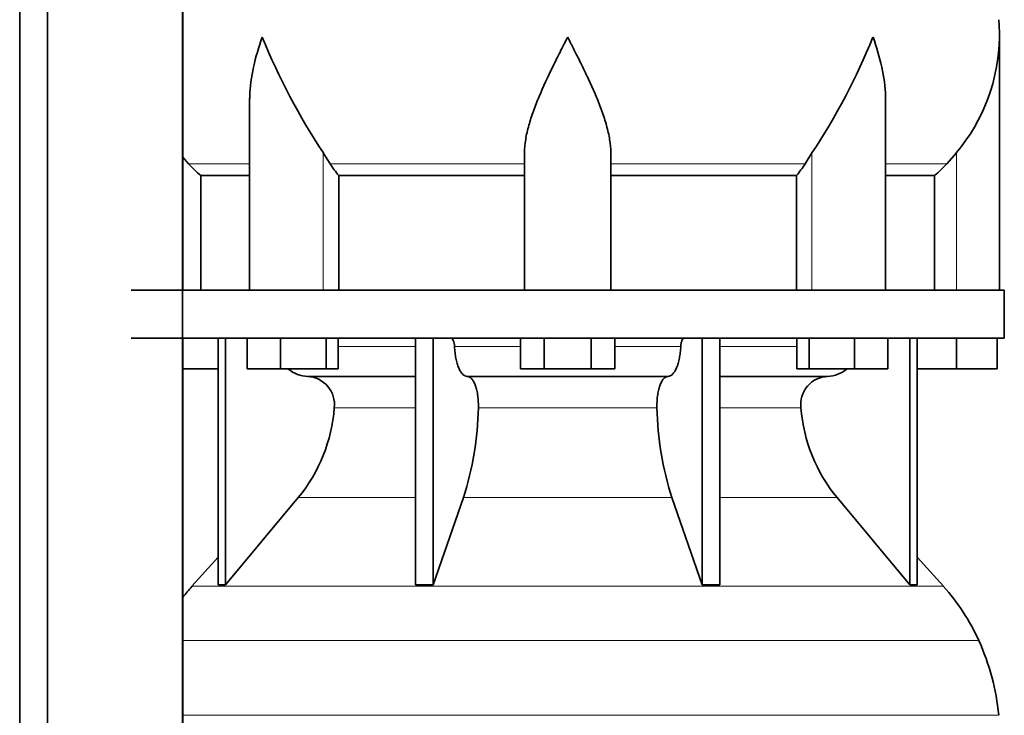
# Model space of a CAD drawing. Header units: millimetres. Extents: x 148 to 904, y -3418 to 2306.
# Tile 16 of 26: x 603 to 808, y -556 to -411. Entities that reach past the tile are written whole.
import ezdxf

# ---------------------------------------------------------------- set-up
doc = ezdxf.new("R2010")
doc.units = ezdxf.units.MM
doc.layers.add('MID_134-16', color=7, linetype='Continuous')
doc.layers.add('VSI134_DIFFUSORE', color=7, linetype='Continuous')

# ---------------------------------------------------------------- blocks, each defined once
blk = doc.blocks.new('SE3')
at = {"layer": 'MID_134-16', "color": 7, "linetype": 'Continuous', "lineweight": 35}
for p, q in [((603.09, 1727.68), (603.09, -608.82)), ((608.89, 1727.68), (608.89, -608.82)), ((637.02, -608.82), (637.02, 1727.68)), ((637.09, -467.32), (637.09, -332.32)), ((637.09, -608.82), (637.09, -477.32))]:
    blk.add_line(p, q, dxfattribs=at)
at = {"layer": 'VSI134_DIFFUSORE', "color": 7, "linetype": 'Continuous', "lineweight": 35}
for p, q in [((807.29, -467.32), (807.29, -414.58)), ((651.01, -427.96), (651.01, -467.32)), ((783.56, -467.32), (783.56, -427.96)), ((667.8, -441.02), (666.37, -438.72)), ((708.29, -467.32), (708.29, -438.72)), ((726.29, -467.32), (726.29, -438.72)), ((768.2, -438.72), (766.78, -441.02)), ((798.29, -438.72), (796.28, -441.02)), ((638.3, -441.02), (637.09, -439.64)), ((640.81, -443.46), (651.01, -443.46)), ((640.81, -467.32), (640.81, -443.46)), ((669.58, -443.46), (708.29, -443.46)), ((669.58, -467.32), (669.58, -443.46)), ((726.29, -443.46), (765, -443.46)), ((765, -443.46), (765, -467.32)), ((783.56, -443.46), (793.76, -443.46)), ((793.76, -443.46), (793.76, -467.32)), ((808.29, -467.32), (626.29, -467.32)), ((808.29, -477.32), (808.29, -467.32)), ((626.29, -477.32), (808.29, -477.32)), ((644.46, -477.32), (644.46, -528.77)), ((645.99, -477.32), (645.99, -528.77)), ((650.53, -483.72), (650.53, -477.32)), ((657.47, -483.72), (657.47, -477.32)), ((666.95, -483.72), (666.95, -477.32)), ((669.49, -483.72), (669.49, -477.32)), ((685.59, -477.32), (685.59, -528.77)), ((689.28, -477.32), (689.28, -528.77)), ((707.47, -483.72), (707.47, -477.32)), ((712.38, -483.72), (712.38, -477.32)), ((722.19, -483.72), (722.19, -477.32)), ((727.1, -483.72), (727.1, -477.32)), ((745.29, -477.32), (745.29, -528.77)), ((748.98, -477.32), (748.98, -528.77)), ((765.08, -483.72), (765.08, -477.32)), ((767.62, -483.72), (767.62, -477.32)), ((777.1, -483.72), (777.1, -477.32)), ((784.04, -483.72), (784.04, -477.32)), ((788.58, -477.32), (788.58, -528.77)), ((790.11, -477.32), (790.11, -528.77)), ((798.29, -483.72), (798.29, -477.32)), ((806.79, -483.72), (806.79, -477.32)), ((644.46, -483.72), (637.09, -483.72)), ((657.47, -483.72), (650.53, -483.72)), ((666.95, -483.72), (657.47, -483.72)), ((669.49, -483.72), (666.95, -483.72)), ((712.38, -483.72), (707.47, -483.72)), ((722.19, -483.72), (712.38, -483.72)), ((727.1, -483.72), (722.19, -483.72)), ((767.62, -483.72), (765.08, -483.72)), ((777.1, -483.72), (767.62, -483.72)), ((784.04, -483.72), (777.1, -483.72)), ((798.29, -483.72), (790.11, -483.72)), ((806.79, -483.72), (798.29, -483.72)), ((663.11, -485.32), (685.59, -485.32)), ((696.38, -485.32), (738.2, -485.32)), ((748.98, -485.32), (771.46, -485.32)), ((645.99, -528.77), (661.14, -510.56)), ((689.28, -528.77), (695.56, -510.56)), ((739.01, -510.56), (745.29, -528.77)), ((773.43, -510.56), (788.58, -528.77)), ((644.46, -523), (638.99, -529.07)), ((795.58, -529.07), (790.11, -523)), ((644.46, -528.77), (645.99, -528.77)), ((685.59, -528.77), (689.28, -528.77)), ((745.29, -528.77), (748.98, -528.77)), ((788.58, -528.77), (790.11, -528.77))]:
    blk.add_line(p, q, dxfattribs=at)
at = {"layer": 'VSI134_DIFFUSORE', "color": 4, "linetype": 'Continuous', "lineweight": 9}
for p, q in [((666.37, -467.32), (666.37, -438.72)), ((768.2, -467.32), (768.2, -438.72)), ((798.29, -467.32), (798.29, -438.72)), ((651.01, -441.02), (638.3, -441.02)), ((708.29, -441.02), (667.8, -441.02)), ((726.29, -441.02), (766.78, -441.02)), ((783.56, -441.02), (796.28, -441.02)), ((669.49, -479.09), (685.59, -479.09)), ((693.71, -479.09), (707.47, -479.09)), ((727.1, -479.09), (740.86, -479.09)), ((748.98, -479.09), (765.08, -479.09)), ((685.59, -491.86), (668.66, -491.86)), ((735.9, -491.86), (698.68, -491.86)), ((765.91, -491.86), (748.98, -491.86)), ((661.14, -510.56), (685.59, -510.56)), ((695.56, -510.56), (739.01, -510.56)), ((748.98, -510.56), (773.43, -510.56)), ((638.99, -529.07), (795.58, -529.07)), ((802.95, -540.33), (637.09, -540.33)), ((637.09, -555.96), (807.11, -555.96))]:
    blk.add_line(p, q, dxfattribs=at)
at = {"layer": 'VSI134_DIFFUSORE', "color": 7, "linetype": 'Continuous', "lineweight": 35}
for centre, radius, start, end in [((768.79, -414.59), 38.5, 359.9671, 5.4174), ((779.47, -363.65), 135.74, 202.0412, 213.5763), ((655.1, -363.65), 135.74, 326.4237, 337.9588), ((768.63, -413.92), 38.66, 320.0894, 359.0042), ((700.91, -418.8), 39.88, 213.8582, 218.2062), ((733.66, -418.8), 39.88, 321.7938, 326.1418), ((663.34, -478.64), 6.68, 230.2819, 268.0094), ((771.22, -478.63), 6.69, 272.0607, 309.722), ((662.83, -491.18), 5.87, 353.3223, 87.2173), ((771.72, -491.16), 5.85, 92.5772, 186.8833), ((635.35, -489.34), 33.4, 320.5472, 355.6594), ((633.72, -490.66), 64.97, 342.1602, 358.9354), ((802.36, -490.41), 66.48, 181.2569, 197.6475), ((799.32, -489.29), 33.51, 184.3996, 219.3938), ((671.69, -558.52), 44, 138, 141.8316), ((762.89, -558.52), 44, 24.4088, 42), ((758.33, -560.58), 49, 5.4174, 24.4088)]:
    blk.add_arc(centre, radius, start, end, dxfattribs=at)
for points, knots in [([(651.01, -427.97), (651.01, -427.64), (651.02, -427.32), (651.17, -422.95), (652.15, -418.74), (653.65, -414.59)], [0.4601729, 0.4601729, 0.4601729, 0.4601729, 0.5, 0.5, 1, 1, 1, 1]), ([(708.29, -438.72), (708.29, -437.8), (708.38, -436.87), (708.62, -435.42), (708.71, -434.93), (708.93, -433.96), (709.06, -433.47), (709.47, -431.99), (709.79, -431), (710.34, -429.5), (710.53, -428.99), (710.92, -427.97), (711.13, -427.46), (712.21, -424.9), (713.16, -422.86), (714.67, -419.77), (715.18, -418.75), (715.96, -417.19), (716.23, -416.67), (716.62, -415.89), (716.82, -415.5), (717.02, -415.11), (717.15, -414.85), (717.22, -414.72), (717.29, -414.59)], [0, 0, 0, 0, 0.125, 0.125, 0.1875, 0.1875, 0.25, 0.25, 0.375, 0.375, 0.4375, 0.4375, 0.5, 0.5, 0.75, 0.75, 0.875, 0.875, 0.9375, 0.9375, 0.96875, 0.984375, 0.984375, 1, 1, 1, 1]), ([(726.29, -438.72), (726.29, -437.8), (726.2, -436.87), (725.88, -434.97), (725.66, -434), (725.25, -432.52), (725.1, -432.02), (724.78, -431.02), (724.61, -430.52), (724.07, -429.01), (723.67, -428.01), (722.82, -425.98), (722.37, -424.96), (721.43, -422.91), (720.93, -421.87), (719.92, -419.79), (719.4, -418.76), (718.61, -417.2), (718.35, -416.68), (717.95, -415.9), (717.82, -415.63), (717.55, -415.11), (717.42, -414.85), (717.29, -414.59)], [0, 0, 0, 0, 0.125, 0.125, 0.25, 0.25, 0.3125, 0.3125, 0.375, 0.375, 0.5, 0.5, 0.625, 0.625, 0.75, 0.75, 0.875, 0.875, 0.9375, 0.9375, 0.96875, 0.96875, 1, 1, 1, 1]), ([(783.56, -427.97), (783.56, -427.64), (783.56, -427.32), (783.41, -422.95), (782.42, -418.74), (780.93, -414.59)], [0.4601729, 0.4601729, 0.4601729, 0.4601729, 0.5, 0.5, 1, 1, 1, 1]), ([(692.95, -477.32), (693, -477.32), (693.05, -477.33), (693.14, -477.37), (693.18, -477.4), (693.31, -477.53), (693.39, -477.66), (693.53, -477.99), (693.59, -478.18), (693.68, -478.61), (693.7, -478.85), (693.71, -479.09)], [0, 0, 0, 0, 0.125, 0.125, 0.25, 0.25, 0.5, 0.5, 0.75, 0.75, 1, 1, 1, 1]), ([(740.86, -479.09), (740.87, -478.85), (740.9, -478.62), (740.96, -478.29), (740.99, -478.19), (741.04, -478), (741.07, -477.91), (741.14, -477.74), (741.18, -477.67), (741.26, -477.55), (741.3, -477.49), (741.39, -477.4), (741.44, -477.37), (741.53, -477.33), (741.57, -477.32), (741.62, -477.32)], [0, 0, 0, 0, 0.25, 0.25, 0.375, 0.375, 0.5, 0.5, 0.625, 0.625, 0.75, 0.75, 0.875, 0.875, 1, 1, 1, 1]), ([(696.38, -485.32), (696.22, -485.32), (696.05, -485.28), (695.81, -485.16), (695.73, -485.11), (695.58, -485), (695.5, -484.93), (695.27, -484.71), (695.12, -484.52), (694.84, -484.07), (694.71, -483.82), (694.47, -483.26), (694.36, -482.94), (694.16, -482.27), (694.07, -481.91), (693.92, -481.16), (693.86, -480.76), (693.77, -479.94), (693.73, -479.52), (693.71, -479.09)], [0, 0, 0, 0, 0.125, 0.125, 0.1875, 0.1875, 0.25, 0.25, 0.375, 0.375, 0.5, 0.5, 0.625, 0.625, 0.75, 0.75, 0.875, 0.875, 1, 1, 1, 1]), ([(740.86, -479.09), (740.84, -479.52), (740.81, -479.94), (740.74, -480.55), (740.71, -480.75), (740.65, -481.14), (740.61, -481.34), (740.5, -481.91), (740.41, -482.26), (740.27, -482.77), (740.21, -482.93), (740.1, -483.24), (740.04, -483.39), (739.86, -483.82), (739.73, -484.07), (739.45, -484.51), (739.3, -484.7), (739, -485.01), (738.84, -485.12), (738.52, -485.28), (738.36, -485.32), (738.2, -485.32)], [0, 0, 0, 0, 0.125, 0.125, 0.1875, 0.1875, 0.25, 0.25, 0.375, 0.375, 0.4375, 0.4375, 0.5, 0.5, 0.625, 0.625, 0.75, 0.75, 0.875, 0.875, 1, 1, 1, 1]), ([(696.38, -485.32), (696.46, -485.32), (696.54, -485.33), (696.7, -485.37), (696.78, -485.4), (697.01, -485.53), (697.16, -485.66), (697.45, -485.99), (697.59, -486.2), (697.78, -486.56), (697.85, -486.69), (697.97, -486.97), (698.02, -487.12), (698.19, -487.57), (698.28, -487.91), (698.4, -488.44), (698.44, -488.63), (698.51, -489.01), (698.54, -489.2), (698.61, -489.79), (698.65, -490.2), (698.69, -491.03), (698.69, -491.45), (698.68, -491.86)], [0, 0, 0, 0, 0.0625, 0.0625, 0.125, 0.125, 0.25, 0.25, 0.375, 0.375, 0.4375, 0.4375, 0.5, 0.5, 0.625, 0.625, 0.6875, 0.6875, 0.75, 0.75, 0.875, 0.875, 1, 1, 1, 1]), ([(735.9, -491.86), (735.88, -491.45), (735.89, -491.03), (735.92, -490.41), (735.93, -490.21), (735.96, -489.8), (735.99, -489.6), (736.06, -489.01), (736.13, -488.63), (736.25, -488.09), (736.3, -487.92), (736.39, -487.58), (736.49, -487.26), (736.61, -486.97), (736.72, -486.69), (736.79, -486.56), (736.98, -486.2), (737.12, -485.99), (737.41, -485.66), (737.57, -485.53), (737.88, -485.36), (738.04, -485.32), (738.2, -485.32)], [0, 0, 0, 0, 0.125, 0.125, 0.1875, 0.1875, 0.25, 0.25, 0.375, 0.375, 0.4375, 0.4375, 0.5, 0.5625, 0.5625, 0.625, 0.625, 0.75, 0.75, 0.875, 0.875, 1, 1, 1, 1])]:
    blk.add_open_spline(points, degree=3, knots=knots, dxfattribs=at)
for points in [[(640.81, -443.46), (639.94, -442.68), (639.1, -441.86), (638.3, -441.02)], [(796.28, -441.02), (795.47, -441.86), (794.63, -442.68), (793.76, -443.46)]]:
    blk.add_open_spline(points, degree=3, dxfattribs=at)

msp = doc.modelspace()

# ---------------------------------------------------------------- block references
msp.add_blockref('SE3', (0, 0))

doc.saveas('drawing.dxf')
